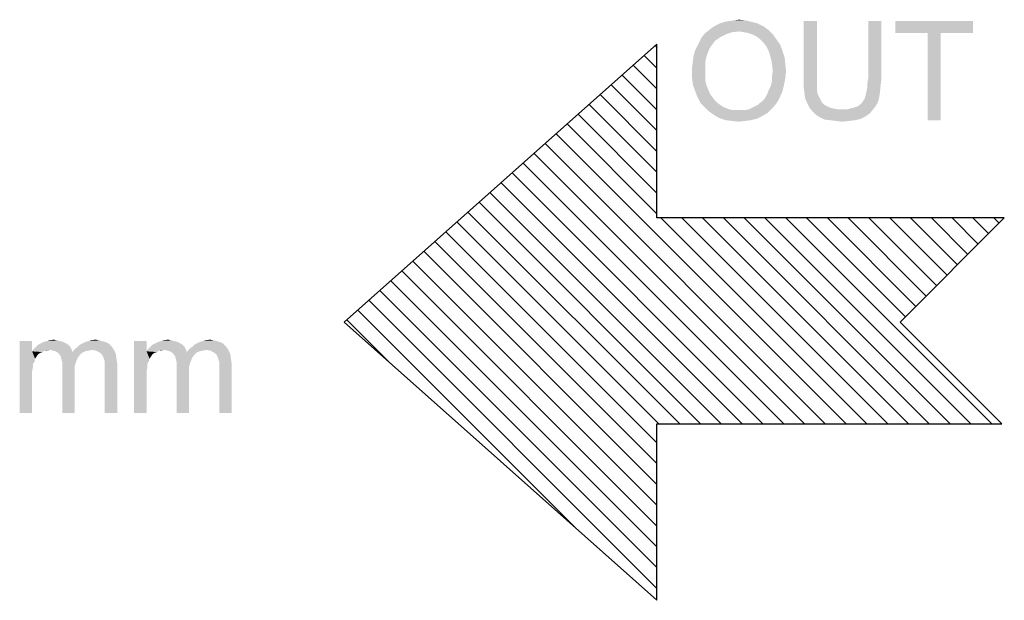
# Model space of a CAD drawing. Header units: millimetres. Extents: x 0 to 594, y 1 to 420.
# Tile 116 of 214: x 357 to 387, y 316 to 333. Entities that reach past the tile are written whole.
import ezdxf

# ---------------------------------------------------------------- set-up
doc = ezdxf.new("R2010")
doc.units = ezdxf.units.MM
doc.header["$LTSCALE"] = 32.67
doc.layers.add('61765N-2-A-2_DXF_TEXT', color=7, linetype='CONTINUOUS')
doc.layers.add('61765N-2-A-2DXF_CONTINUOUS_LINE', color=7, linetype='CONTINUOUS')

# ---------------------------------------------------------------- blocks, each defined once
blk = doc.blocks.new('OUT00_BL33', base_point=(376.722, 324.366))
at = {"layer": '61765N-2-A-2DXF_CONTINUOUS_LINE', "color": 1, "linetype": 'Continuous'}
for p, q in [((376.196, 332.418), (366.722, 323.997)), ((376.144, 332.371), (376.196, 332.319)), ((376.196, 327.155), (376.196, 332.418)), ((375.81, 332.075), (376.196, 331.689)), ((375.476, 331.778), (376.196, 331.059)), ((375.143, 331.482), (376.196, 330.429)), ((374.809, 331.185), (376.196, 329.799)), ((374.476, 330.889), (376.196, 329.168)), ((374.142, 330.592), (376.196, 328.538)), ((373.808, 330.296), (376.196, 327.908)), ((373.475, 329.999), (376.196, 327.278)), ((373.141, 329.702), (381.928, 320.915)), ((372.807, 329.406), (381.298, 320.915)), ((372.474, 329.109), (380.668, 320.915)), ((372.14, 328.813), (380.037, 320.915)), ((371.806, 328.516), (379.407, 320.915)), ((371.473, 328.22), (378.777, 320.915)), ((371.139, 327.923), (378.147, 320.915)), ((370.806, 327.627), (377.517, 320.915)), ((370.472, 327.33), (376.886, 320.915)), ((370.138, 327.033), (376.256, 320.915)), ((386.722, 327.155), (376.196, 327.155)), ((376.319, 327.155), (382.558, 320.915)), ((376.949, 327.155), (383.188, 320.915)), ((377.579, 327.155), (383.819, 320.915)), ((378.21, 327.155), (384.449, 320.915)), ((378.84, 327.155), (385.079, 320.915)), ((379.47, 327.155), (385.709, 320.915)), ((380.1, 327.155), (386.339, 320.915)), ((380.73, 327.155), (383.726, 324.159)), ((381.361, 327.155), (384.041, 324.474)), ((381.991, 327.155), (384.356, 324.789)), ((382.621, 327.155), (384.672, 325.104)), ((383.251, 327.155), (384.987, 325.419)), ((383.564, 323.997), (386.722, 327.155)), ((383.881, 327.155), (385.302, 325.734)), ((384.512, 327.155), (385.617, 326.049)), ((385.142, 327.155), (385.932, 326.364)), ((385.772, 327.155), (386.247, 326.68)), ((386.402, 327.155), (386.562, 326.995)), ((369.805, 326.737), (376.196, 320.346)), ((369.471, 326.44), (376.196, 319.716)), ((369.137, 326.144), (376.196, 319.085)), ((368.804, 325.847), (376.196, 318.455)), ((368.47, 325.551), (376.196, 317.825)), ((368.137, 325.254), (376.196, 317.195)), ((367.803, 324.957), (376.196, 316.565)), ((367.469, 324.661), (376.196, 315.934)), ((367.136, 324.364), (373.753, 317.747)), ((366.722, 323.997), (376.196, 315.576)), ((366.802, 324.068), (368.081, 322.789)), ((386.645, 320.915), (383.564, 323.997)), ((376.196, 315.576), (376.196, 320.915)), ((376.196, 320.915), (386.645, 320.915))]:
    blk.add_line(p, q, dxfattribs=at)
at = {"layer": '61765N-2-A-2DXF_CONTINUOUS_LINE', "color": 2, "linetype": 'Continuous'}
for points in [[(379.42, 332.957), (377.864, 332.913), (377.975, 332.98)], [(377.864, 332.913), (379.42, 332.957), (379.575, 332.846)], [(379.242, 333.046), (377.975, 332.98), (378.109, 333.046)], [(377.975, 332.98), (379.242, 333.046), (379.42, 332.957)], [(379.064, 333.091), (378.109, 333.046), (378.242, 333.091)], [(378.109, 333.046), (379.064, 333.091), (379.242, 333.046)], [(378.242, 333.091), (378.375, 333.113), (378.887, 333.135)], [(378.242, 333.091), (378.887, 333.135), (379.064, 333.091)], [(378.887, 333.135), (378.375, 333.113), (378.531, 333.135)], [(378.531, 333.135), (378.687, 333.157), (378.887, 333.135)], [(381.042, 333.113), (380.642, 331.38), (380.642, 333.113)], [(380.642, 331.38), (381.042, 333.113), (381.042, 331.38)], [(382.998, 333.113), (382.598, 331.38), (382.598, 333.113)], [(382.598, 331.38), (382.998, 333.113), (382.998, 331.38)], [(385.775, 333.113), (383.42, 332.757), (383.42, 333.113)], [(384.398, 332.757), (383.42, 332.757), (385.775, 333.113)], [(384.798, 332.757), (384.398, 332.757), (385.775, 333.113)], [(384.798, 332.757), (385.775, 333.113), (385.775, 332.757)], [(378.287, 332.713), (377.553, 332.624), (377.642, 332.735)], [(377.553, 332.624), (378.287, 332.713), (378.109, 332.624)], [(378.687, 332.802), (377.642, 332.735), (377.753, 332.824)], [(378.687, 332.802), (378.487, 332.78), (377.642, 332.735)], [(377.642, 332.735), (378.487, 332.78), (378.287, 332.713)], [(379.575, 332.846), (377.753, 332.824), (377.864, 332.913)], [(378.687, 332.802), (377.753, 332.824), (379.575, 332.846)], [(378.82, 332.78), (378.687, 332.802), (379.575, 332.846)], [(378.953, 332.757), (378.82, 332.78), (379.575, 332.846)], [(379.087, 332.713), (378.953, 332.757), (379.575, 332.846)], [(379.087, 332.713), (379.575, 332.846), (379.709, 332.713)], [(379.709, 332.713), (379.22, 332.646), (379.087, 332.713)], [(379.331, 332.557), (379.22, 332.646), (379.709, 332.713)], [(379.331, 332.557), (379.709, 332.713), (379.82, 332.557)], [(384.798, 332.757), (384.398, 330.113), (384.398, 332.757)], [(384.398, 330.113), (384.798, 332.757), (384.798, 330.113)], [(377.82, 332.335), (377.353, 332.224), (377.42, 332.357)], [(377.82, 332.335), (377.775, 332.246), (377.353, 332.224)], [(377.887, 332.424), (377.42, 332.357), (377.487, 332.491)], [(377.42, 332.357), (377.887, 332.424), (377.82, 332.335)], [(378.109, 332.624), (377.953, 332.513), (377.487, 332.491)], [(378.109, 332.624), (377.487, 332.491), (377.553, 332.624)], [(377.487, 332.491), (377.953, 332.513), (377.887, 332.424)], [(379.82, 332.557), (379.42, 332.468), (379.331, 332.557)], [(379.42, 332.468), (379.82, 332.557), (379.931, 332.402)], [(379.931, 332.402), (379.509, 332.357), (379.42, 332.468)], [(379.575, 332.224), (379.509, 332.357), (379.931, 332.402)], [(379.575, 332.224), (379.931, 332.402), (379.998, 332.224)], [(377.687, 332.002), (377.287, 331.913), (377.309, 332.068)], [(377.731, 332.135), (377.309, 332.068), (377.353, 332.224)], [(377.309, 332.068), (377.731, 332.135), (377.687, 332.002)], [(377.353, 332.224), (377.775, 332.246), (377.731, 332.135)], [(379.998, 332.224), (379.62, 332.091), (379.575, 332.224)], [(379.62, 332.091), (379.998, 332.224), (380.064, 332.024)], [(380.064, 332.024), (379.664, 331.935), (379.62, 332.091)], [(377.664, 331.868), (377.264, 331.735), (377.287, 331.913)], [(377.264, 331.735), (377.664, 331.868), (377.664, 331.713)], [(377.287, 331.913), (377.687, 332.002), (377.664, 331.868)], [(379.664, 331.935), (380.064, 332.024), (380.087, 331.824)], [(380.087, 331.824), (379.687, 331.78), (379.664, 331.935)], [(379.709, 331.602), (379.687, 331.78), (380.087, 331.824)], [(379.709, 331.602), (380.087, 331.824), (380.109, 331.602)], [(377.664, 331.713), (377.264, 331.557), (377.264, 331.735)], [(377.264, 331.557), (377.664, 331.713), (377.664, 331.557)], [(377.664, 331.557), (377.664, 331.424), (377.264, 331.38)], [(377.664, 331.557), (377.264, 331.38), (377.264, 331.557)], [(380.109, 331.602), (379.687, 331.468), (379.709, 331.602)], [(379.687, 331.468), (380.109, 331.602), (380.087, 331.38)], [(380.087, 331.38), (379.687, 331.335), (379.687, 331.468)], [(377.264, 331.38), (377.664, 331.424), (377.664, 331.313)], [(377.664, 331.313), (377.287, 331.18), (377.264, 331.38)], [(377.664, 331.313), (377.687, 331.202), (377.287, 331.18)], [(377.287, 331.18), (377.687, 331.202), (377.731, 331.091)], [(377.731, 331.091), (377.353, 331.002), (377.287, 331.18)], [(379.575, 331.002), (379.62, 331.091), (380.042, 331.157)], [(379.575, 331.002), (380.042, 331.157), (379.998, 330.98)], [(380.042, 331.157), (379.62, 331.091), (379.664, 331.202)], [(379.664, 331.202), (379.687, 331.335), (380.087, 331.38)], [(379.664, 331.202), (380.087, 331.38), (380.042, 331.157)], [(381.042, 331.38), (381.042, 331.202), (380.642, 331.157)], [(381.042, 331.38), (380.642, 331.157), (380.642, 331.38)], [(380.642, 331.157), (381.042, 331.202), (381.042, 331.046)], [(381.042, 331.046), (380.664, 330.957), (380.642, 331.157)], [(382.553, 331.024), (382.575, 331.135), (382.975, 331.157)], [(382.553, 331.024), (382.975, 331.157), (382.953, 330.957)], [(382.998, 331.38), (382.575, 331.246), (382.598, 331.38)], [(382.575, 331.246), (382.998, 331.38), (382.975, 331.157)], [(382.975, 331.157), (382.575, 331.135), (382.575, 331.246)], [(377.353, 331.002), (377.731, 331.091), (377.775, 330.98)], [(377.775, 330.98), (377.42, 330.824), (377.353, 331.002)], [(377.775, 330.98), (377.82, 330.891), (377.42, 330.824)], [(377.42, 330.824), (377.82, 330.891), (377.887, 330.802)], [(379.487, 330.802), (379.531, 330.891), (379.998, 330.98)], [(379.487, 330.802), (379.998, 330.98), (379.909, 330.78)], [(379.998, 330.98), (379.531, 330.891), (379.575, 331.002)], [(380.664, 330.957), (381.042, 331.046), (381.064, 330.913)], [(381.064, 330.913), (380.687, 330.78), (380.664, 330.957)], [(381.064, 330.913), (381.109, 330.824), (380.687, 330.78)], [(382.509, 330.824), (382.531, 330.913), (382.953, 330.957)], [(382.509, 330.824), (382.953, 330.957), (382.931, 330.802)], [(382.953, 330.957), (382.531, 330.913), (382.553, 331.024)], [(377.887, 330.802), (377.509, 330.646), (377.42, 330.824)], [(377.887, 330.802), (377.953, 330.713), (377.509, 330.646)], [(377.509, 330.646), (377.953, 330.713), (378.02, 330.646)], [(378.02, 330.646), (377.642, 330.513), (377.509, 330.646)], [(378.02, 330.646), (378.109, 330.58), (377.642, 330.513)], [(378.109, 330.58), (378.175, 330.535), (377.642, 330.513)], [(379.087, 330.491), (379.175, 330.535), (379.82, 330.624)], [(379.087, 330.491), (379.82, 330.624), (379.687, 330.468)], [(379.175, 330.535), (379.264, 330.58), (379.82, 330.624)], [(379.82, 330.624), (379.264, 330.58), (379.331, 330.646)], [(379.331, 330.646), (379.42, 330.713), (379.909, 330.78)], [(379.331, 330.646), (379.909, 330.78), (379.82, 330.624)], [(379.909, 330.78), (379.42, 330.713), (379.487, 330.802)], [(380.687, 330.78), (381.109, 330.824), (381.153, 330.735)], [(381.153, 330.735), (380.753, 330.624), (380.687, 330.78)], [(381.153, 330.735), (381.198, 330.646), (380.753, 330.624)], [(380.753, 330.624), (381.198, 330.646), (381.264, 330.58)], [(381.264, 330.58), (380.82, 330.491), (380.753, 330.624)], [(381.264, 330.58), (381.353, 330.535), (380.82, 330.491)], [(382.287, 330.535), (382.398, 330.624), (382.887, 330.646)], [(382.287, 330.535), (382.887, 330.646), (382.82, 330.535)], [(382.887, 330.646), (382.398, 330.624), (382.442, 330.691)], [(382.442, 330.691), (382.487, 330.757), (382.931, 330.802)], [(382.442, 330.691), (382.931, 330.802), (382.887, 330.646)], [(382.931, 330.802), (382.487, 330.757), (382.509, 330.824)], [(377.642, 330.513), (378.175, 330.535), (378.264, 330.491)], [(378.264, 330.491), (377.775, 330.38), (377.642, 330.513)], [(378.264, 330.491), (378.375, 330.446), (377.775, 330.38)], [(378.375, 330.446), (378.464, 330.424), (377.775, 330.38)], [(378.775, 330.424), (378.887, 330.424), (377.775, 330.38)], [(378.664, 330.424), (378.775, 330.424), (377.775, 330.38)], [(378.575, 330.424), (378.664, 330.424), (377.775, 330.38)], [(378.464, 330.424), (378.575, 330.424), (377.775, 330.38)], [(379.553, 330.335), (377.775, 330.38), (378.887, 330.424)], [(379.553, 330.335), (377.931, 330.268), (377.775, 330.38)], [(377.931, 330.268), (379.553, 330.335), (379.398, 330.246)], [(379.398, 330.246), (378.087, 330.18), (377.931, 330.268)], [(378.087, 330.18), (379.398, 330.246), (379.22, 330.157)], [(378.887, 330.424), (378.998, 330.446), (379.687, 330.468)], [(378.887, 330.424), (379.687, 330.468), (379.553, 330.335)], [(379.687, 330.468), (378.998, 330.446), (379.087, 330.491)], [(380.82, 330.491), (381.353, 330.535), (381.442, 330.491)], [(381.442, 330.491), (380.909, 330.38), (380.82, 330.491)], [(381.442, 330.491), (381.553, 330.468), (380.909, 330.38)], [(381.553, 330.468), (381.664, 330.446), (380.909, 330.38)], [(381.975, 330.446), (382.731, 330.424), (380.909, 330.38)], [(381.775, 330.446), (381.975, 330.446), (380.909, 330.38)], [(381.664, 330.446), (381.775, 330.446), (380.909, 330.38)], [(380.909, 330.38), (382.731, 330.424), (382.642, 330.313)], [(382.642, 330.313), (380.998, 330.291), (380.909, 330.38)], [(380.998, 330.291), (382.642, 330.313), (382.509, 330.224)], [(382.509, 330.224), (381.131, 330.202), (380.998, 330.291)], [(381.975, 330.446), (382.153, 330.491), (382.82, 330.535)], [(381.975, 330.446), (382.82, 330.535), (382.731, 330.424)], [(382.82, 330.535), (382.153, 330.491), (382.287, 330.535)], [(379.22, 330.157), (378.287, 330.113), (378.087, 330.18)], [(378.287, 330.113), (379.22, 330.157), (379.042, 330.113)], [(379.042, 330.113), (378.464, 330.091), (378.287, 330.113)], [(378.464, 330.091), (379.042, 330.113), (378.864, 330.091)], [(378.864, 330.091), (378.687, 330.068), (378.464, 330.091)], [(381.131, 330.202), (382.509, 330.224), (382.375, 330.157)], [(382.375, 330.157), (381.264, 330.135), (381.131, 330.202)], [(381.442, 330.113), (381.264, 330.135), (382.375, 330.157)], [(381.442, 330.113), (382.375, 330.157), (382.198, 330.113)], [(382.198, 330.113), (381.62, 330.091), (381.442, 330.113)], [(381.62, 330.091), (382.198, 330.113), (382.02, 330.091)], [(382.02, 330.091), (381.82, 330.068), (381.62, 330.091)]]:
    blk.add_solid(points, dxfattribs=at)

msp = doc.modelspace()

# ---------------------------------------------------------------- linework, layer by layer
at = {"layer": '61765N-2-A-2_DXF_TEXT', "color": 2, "linetype": 'Continuous'}
for points in [[(357.2675, 323.4251), (357.2675, 323.114), (356.8897, 321.2474)], [(357.2675, 323.4251), (356.8897, 321.2474), (356.8897, 323.4251)], [(358.2009, 323.4029), (357.5342, 323.3585), (357.6231, 323.4029)], [(357.5342, 323.3585), (358.2009, 323.4029), (358.2897, 323.3585)], [(358.112, 323.4251), (357.6231, 323.4029), (357.712, 323.4251)], [(357.6231, 323.4029), (358.112, 323.4251), (358.2009, 323.4029)], [(358.0231, 323.4474), (357.712, 323.4251), (357.8009, 323.4474)], [(357.712, 323.4251), (358.0231, 323.4474), (358.112, 323.4251)], [(357.8009, 323.4474), (357.912, 323.4696), (358.0231, 323.4474)], [(359.4675, 323.4029), (358.8009, 323.3585), (358.8897, 323.4029)], [(358.8009, 323.3585), (359.4675, 323.4029), (359.5786, 323.3585)], [(358.8897, 323.4029), (358.9786, 323.4251), (359.312, 323.4474)], [(358.8897, 323.4029), (359.312, 323.4474), (359.4675, 323.4029)], [(359.312, 323.4474), (358.9786, 323.4251), (359.0675, 323.4474)], [(359.0675, 323.4474), (359.1786, 323.4696), (359.312, 323.4474)], [(360.7342, 323.4251), (360.7342, 323.114), (360.3564, 321.2474)], [(360.7342, 323.4251), (360.3564, 321.2474), (360.3564, 323.4251)], [(361.6675, 323.4029), (361.0009, 323.3585), (361.0897, 323.4029)], [(361.0009, 323.3585), (361.6675, 323.4029), (361.7564, 323.3585)], [(361.5786, 323.4251), (361.0897, 323.4029), (361.1786, 323.4251)], [(361.0897, 323.4029), (361.5786, 323.4251), (361.6675, 323.4029)], [(361.4897, 323.4474), (361.1786, 323.4251), (361.2675, 323.4474)], [(361.1786, 323.4251), (361.4897, 323.4474), (361.5786, 323.4251)], [(361.2675, 323.4474), (361.3786, 323.4696), (361.4897, 323.4474)], [(362.9342, 323.4029), (362.2675, 323.3585), (362.3564, 323.4029)], [(362.2675, 323.3585), (362.9342, 323.4029), (363.0453, 323.3585)], [(362.3564, 323.4029), (362.4453, 323.4251), (362.7786, 323.4474)], [(362.3564, 323.4029), (362.7786, 323.4474), (362.9342, 323.4029)], [(362.7786, 323.4474), (362.4453, 323.4251), (362.5342, 323.4474)], [(362.5342, 323.4474), (362.6453, 323.4696), (362.7786, 323.4474)], [(357.2675, 323.114), (357.2897, 322.7362), (356.8897, 321.2474)], [(357.8009, 323.1585), (357.2675, 323.114), (357.312, 323.1807)], [(357.8009, 323.1585), (357.6453, 323.1362), (357.2675, 323.114)], [(357.2675, 323.114), (357.6453, 323.1362), (357.5786, 323.0918)], [(357.2675, 323.114), (357.5786, 323.0918), (357.512, 323.0696)], [(357.2675, 323.114), (357.512, 323.0696), (357.4453, 323.0251)], [(357.2675, 323.114), (357.4453, 323.0251), (357.4009, 322.9585)], [(357.2675, 323.114), (357.4009, 322.9585), (357.3564, 322.8918)], [(357.2675, 323.114), (357.3564, 322.8918), (357.2897, 322.7362)], [(358.4231, 323.2474), (357.312, 323.1807), (357.3786, 323.2474)], [(357.8009, 323.1585), (357.312, 323.1807), (358.4231, 323.2474)], [(358.3564, 323.314), (357.3786, 323.2474), (357.4453, 323.314)], [(357.3786, 323.2474), (358.3564, 323.314), (358.4231, 323.2474)], [(358.2897, 323.3585), (357.4453, 323.314), (357.5342, 323.3585)], [(357.4453, 323.314), (358.2897, 323.3585), (358.3564, 323.314)], [(357.6453, 323.1362), (357.8009, 323.1585), (357.712, 323.1362)], [(357.8009, 323.1585), (358.4231, 323.2474), (358.4675, 323.1585)], [(358.4675, 323.1585), (357.8897, 323.1362), (357.8009, 323.1585)], [(357.9786, 323.114), (357.8897, 323.1362), (358.4675, 323.1585)], [(357.9786, 323.114), (358.4675, 323.1585), (358.4897, 323.0918)], [(358.4897, 323.0918), (358.0453, 323.0696), (357.9786, 323.114)], [(358.7786, 323.0696), (358.0453, 323.0696), (358.4897, 323.0918)], [(359.0897, 323.1585), (358.4897, 323.0918), (358.5564, 323.1807)], [(359.0897, 323.1585), (358.9786, 323.1362), (358.4897, 323.0918)], [(358.9786, 323.1362), (358.8675, 323.114), (358.4897, 323.0918)], [(358.4897, 323.0918), (358.8675, 323.114), (358.7786, 323.0696)], [(358.5564, 323.1807), (358.6453, 323.2474), (359.6675, 323.2696)], [(358.5564, 323.1807), (359.6675, 323.2696), (359.7342, 323.1807)], [(358.5564, 323.1807), (359.7342, 323.1807), (359.0897, 323.1585)], [(359.6675, 323.2696), (358.6453, 323.2474), (358.712, 323.314)], [(359.5786, 323.3585), (358.712, 323.314), (358.8009, 323.3585)], [(358.712, 323.314), (359.5786, 323.3585), (359.6675, 323.2696)], [(359.2009, 323.1362), (359.0897, 323.1585), (359.7342, 323.1807)], [(359.2897, 323.0918), (359.2009, 323.1362), (359.7342, 323.1807)], [(359.2897, 323.0918), (359.7342, 323.1807), (359.8009, 323.0474)], [(359.8009, 323.0474), (359.3786, 323.0251), (359.2897, 323.0918)], [(360.7342, 323.114), (360.7564, 322.7362), (360.3564, 321.2474)], [(361.2675, 323.1585), (360.7342, 323.114), (360.7786, 323.1807)], [(361.2675, 323.1585), (361.112, 323.1362), (360.7342, 323.114)], [(360.7342, 323.114), (361.112, 323.1362), (361.0453, 323.0918)], [(360.7342, 323.114), (361.0453, 323.0918), (360.9786, 323.0696)], [(360.7342, 323.114), (360.9786, 323.0696), (360.912, 323.0251)], [(360.7342, 323.114), (360.912, 323.0251), (360.8675, 322.9585)], [(360.7342, 323.114), (360.8675, 322.9585), (360.8231, 322.8918)], [(360.7342, 323.114), (360.8231, 322.8918), (360.7564, 322.7362)], [(361.8897, 323.2474), (360.7786, 323.1807), (360.8453, 323.2474)], [(361.2675, 323.1585), (360.7786, 323.1807), (361.8897, 323.2474)], [(361.8231, 323.314), (360.8453, 323.2474), (360.912, 323.314)], [(360.8453, 323.2474), (361.8231, 323.314), (361.8897, 323.2474)], [(361.7564, 323.3585), (360.912, 323.314), (361.0009, 323.3585)], [(360.912, 323.314), (361.7564, 323.3585), (361.8231, 323.314)], [(361.112, 323.1362), (361.2675, 323.1585), (361.1786, 323.1362)], [(361.2675, 323.1585), (361.8897, 323.2474), (361.9342, 323.1585)], [(361.9342, 323.1585), (361.3564, 323.1362), (361.2675, 323.1585)], [(361.4453, 323.114), (361.3564, 323.1362), (361.9342, 323.1585)], [(361.4453, 323.114), (361.9342, 323.1585), (361.9564, 323.0918)], [(361.9564, 323.0918), (361.512, 323.0696), (361.4453, 323.114)], [(362.2453, 323.0696), (361.512, 323.0696), (361.9564, 323.0918)], [(362.5564, 323.1585), (361.9564, 323.0918), (362.0231, 323.1807)], [(362.5564, 323.1585), (362.4453, 323.1362), (361.9564, 323.0918)], [(362.4453, 323.1362), (362.3342, 323.114), (361.9564, 323.0918)], [(361.9564, 323.0918), (362.3342, 323.114), (362.2453, 323.0696)], [(362.0231, 323.1807), (362.112, 323.2474), (363.1342, 323.2696)], [(362.0231, 323.1807), (363.1342, 323.2696), (363.2009, 323.1807)], [(362.0231, 323.1807), (363.2009, 323.1807), (362.5564, 323.1585)], [(363.1342, 323.2696), (362.112, 323.2474), (362.1786, 323.314)], [(363.0453, 323.3585), (362.1786, 323.314), (362.2675, 323.3585)], [(362.1786, 323.314), (363.0453, 323.3585), (363.1342, 323.2696)], [(362.6675, 323.1362), (362.5564, 323.1585), (363.2009, 323.1807)], [(362.7564, 323.0918), (362.6675, 323.1362), (363.2009, 323.1807)], [(362.7564, 323.0918), (363.2009, 323.1807), (363.2675, 323.0474)], [(363.2675, 323.0474), (362.8453, 323.0251), (362.7564, 323.0918)], [(357.3564, 322.8918), (357.3342, 322.8251), (357.2897, 322.7362)], [(358.7786, 323.0696), (358.0897, 323.0251), (358.0453, 323.0696)], [(358.0897, 323.0251), (358.7786, 323.0696), (358.712, 323.0029)], [(358.712, 323.0029), (358.1342, 322.9585), (358.0897, 323.0251)], [(358.1342, 322.9585), (358.712, 323.0029), (358.6453, 322.914)], [(358.6453, 322.914), (358.1564, 322.8696), (358.1342, 322.9585)], [(358.1564, 322.8696), (358.6453, 322.914), (358.6009, 322.8029)], [(358.6009, 322.8029), (358.1786, 322.7807), (358.1564, 322.8696)], [(358.1786, 322.7807), (358.6009, 322.8029), (358.5564, 322.6696)], [(359.4231, 322.9362), (359.3786, 323.0251), (359.8009, 323.0474)], [(359.4231, 322.9362), (359.8009, 323.0474), (359.8231, 322.8918)], [(359.8231, 322.8918), (359.4453, 322.8696), (359.4231, 322.9362)], [(359.4675, 322.8029), (359.4453, 322.8696), (359.8231, 322.8918)], [(359.4675, 322.8029), (359.8231, 322.8918), (359.8453, 322.7362)], [(359.8453, 322.7362), (359.4675, 322.714), (359.4675, 322.8029)], [(360.8231, 322.8918), (360.8009, 322.8251), (360.7564, 322.7362)], [(362.2453, 323.0696), (361.5564, 323.0251), (361.512, 323.0696)], [(361.5564, 323.0251), (362.2453, 323.0696), (362.1786, 323.0029)], [(362.1786, 323.0029), (361.6009, 322.9585), (361.5564, 323.0251)], [(361.6009, 322.9585), (362.1786, 323.0029), (362.112, 322.914)], [(362.112, 322.914), (361.6231, 322.8696), (361.6009, 322.9585)], [(361.6231, 322.8696), (362.112, 322.914), (362.0675, 322.8029)], [(362.0675, 322.8029), (361.6453, 322.7807), (361.6231, 322.8696)], [(361.6453, 322.7807), (362.0675, 322.8029), (362.0231, 322.6696)], [(362.8897, 322.9362), (362.8453, 323.0251), (363.2675, 323.0474)], [(362.8897, 322.9362), (363.2675, 323.0474), (363.2897, 322.8918)], [(363.2897, 322.8918), (362.912, 322.8696), (362.8897, 322.9362)], [(362.9342, 322.8029), (362.912, 322.8696), (363.2897, 322.8918)], [(362.9342, 322.8029), (363.2897, 322.8918), (363.312, 322.7362)], [(363.312, 322.7362), (362.9342, 322.714), (362.9342, 322.8029)], [(357.2897, 322.7362), (357.2897, 322.6251), (356.8897, 321.2474)], [(357.2897, 322.6251), (357.2675, 322.514), (356.8897, 321.2474)], [(357.2675, 322.514), (357.2675, 322.3585), (356.8897, 321.2474)], [(358.5564, 322.6696), (358.1786, 322.6474), (358.1786, 322.7807)], [(358.1786, 322.6474), (358.5564, 322.6696), (358.5564, 322.514)], [(358.5564, 322.514), (358.1786, 321.2474), (358.1786, 322.6474)], [(358.1786, 321.2474), (358.5564, 322.514), (358.5564, 321.2474)], [(359.4675, 322.6029), (359.4675, 322.714), (359.8453, 322.7362)], [(359.4675, 321.2474), (359.4675, 322.6029), (359.8453, 322.7362)], [(359.4675, 321.2474), (359.8453, 322.7362), (359.8453, 321.2474)], [(360.7564, 322.7362), (360.7564, 322.6251), (360.3564, 321.2474)], [(360.7564, 322.6251), (360.7342, 322.514), (360.3564, 321.2474)], [(360.7342, 322.514), (360.7342, 322.3585), (360.3564, 321.2474)], [(362.0231, 322.6696), (361.6453, 322.6474), (361.6453, 322.7807)], [(361.6453, 322.6474), (362.0231, 322.6696), (362.0231, 322.514)], [(362.0231, 322.514), (361.6453, 321.2474), (361.6453, 322.6474)], [(361.6453, 321.2474), (362.0231, 322.514), (362.0231, 321.2474)], [(362.9342, 322.6029), (362.9342, 322.714), (363.312, 322.7362)], [(362.9342, 321.2474), (362.9342, 322.6029), (363.312, 322.7362)], [(362.9342, 321.2474), (363.312, 322.7362), (363.312, 321.2474)], [(356.8897, 321.2474), (357.2675, 322.3585), (357.2675, 321.2474)], [(360.3564, 321.2474), (360.7342, 322.3585), (360.7342, 321.2474)]]:
    msp.add_solid(points, dxfattribs=at)

# ---------------------------------------------------------------- block references
at = {"layer": '61765N-2-A-2DXF_CONTINUOUS_LINE', "color": 2, "linetype": 'Continuous'}
msp.add_blockref('OUT00_BL33', (376.7221, 324.3665), dxfattribs=at)

doc.saveas('drawing.dxf')
